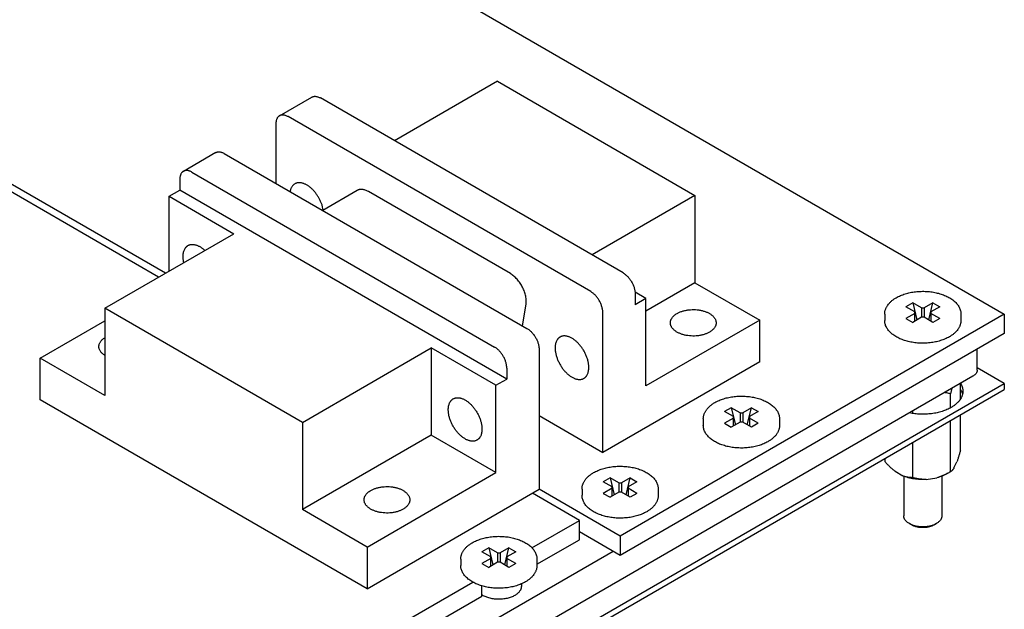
# Model space of a CAD drawing. Header units: inches. Extents: x 0 to 34, y 0 to 22.
# Tile 18 of 21: x 27.6 to 30.2, y 6 to 7.5. Entities that reach past the tile are written whole.
import ezdxf

# ---------------------------------------------------------------- set-up
doc = ezdxf.new("R2010")
doc.units = ezdxf.units.IN
doc.header["$LTSCALE"] = 1.87
doc.header["$MEASUREMENT"] = 0
doc.layers.get('0').update_dxf_attribs({"linetype": 'CONTINUOUS'})

msp = doc.modelspace()

# ---------------------------------------------------------------- linework, layer by layer
at = {"color": 7, "linetype": 'CONTINUOUS'}
for p, q in [((25.9078, 9.203), (30.1858, 6.7329)), ((27.9848, 6.8401), (26.9088, 7.4614)), ((27.967, 6.8298), (27.0283, 7.3718)), ((28.856, 7.3432), (28.5859, 7.1872)), ((28.856, 7.3432), (29.3743, 7.0439)), ((28.2841, 7.2527), (28.369, 7.3017)), ((29.1855, 6.841), (28.3915, 7.2995)), ((29.1007, 6.792), (28.3066, 7.2505)), ((28.2748, 7.2321), (28.2748, 7.0759)), ((28.117, 7.1562), (28.0321, 7.1072)), ((28.1395, 7.154), (28.9335, 6.6955)), ((28.0546, 7.105), (28.8487, 6.6465)), ((28.0228, 7.0866), (28.0228, 7.058)), ((27.9945, 7.0417), (28.0228, 7.058)), ((28.8805, 6.5628), (28.0228, 7.058)), ((28.4879, 7.057), (28.3977, 7.0049)), ((28.8899, 6.839), (28.5174, 7.0541)), ((27.9945, 7.0417), (28.1642, 6.9437)), ((27.9945, 6.8457), (27.9945, 7.0417)), ((29.3743, 7.0439), (29.1042, 6.8879)), ((29.3743, 7.0439), (29.3743, 6.8153)), ((27.8259, 6.7484), (28.1642, 6.9437)), ((29.3743, 6.8153), (29.2456, 6.741)), ((29.3743, 6.8153), (29.544, 6.7173)), ((29.2456, 6.7736), (29.2171, 6.7901)), ((29.2174, 6.7859), (29.2174, 6.7573)), ((29.2456, 6.7736), (29.2174, 6.7573)), ((29.2456, 6.545), (29.2456, 6.7736)), ((28.3442, 6.4491), (27.8259, 6.7484)), ((27.8259, 6.7484), (27.8259, 6.5198)), ((28.9215, 6.7024), (28.931, 6.7587)), ((29.9455, 6.7625), (29.9277, 6.7522)), ((29.9507, 6.739), (29.9277, 6.7522)), ((29.9684, 6.7492), (29.9455, 6.7625)), ((29.9455, 6.7625), (29.9565, 6.7178)), ((29.9684, 6.7492), (29.9755, 6.7492)), ((29.9684, 6.7492), (29.9684, 6.7247)), ((29.9985, 6.7625), (29.9755, 6.7492)), ((29.9755, 6.7492), (29.9755, 6.7247)), ((29.9874, 6.7178), (29.9985, 6.7625)), ((30.0162, 6.7522), (29.9932, 6.739)), ((29.9985, 6.7625), (30.0162, 6.7522)), ((29.1325, 6.3703), (29.1325, 6.7369)), ((30.1858, 6.7329), (29.1781, 6.1511)), ((29.544, 6.7173), (29.2456, 6.545)), ((29.544, 6.6079), (29.544, 6.7173)), ((29.872, 6.7329), (29.872, 6.7165)), ((29.9507, 6.7349), (29.9277, 6.7216)), ((29.9277, 6.7216), (29.9455, 6.7114)), ((29.9684, 6.7247), (29.9455, 6.7114)), ((29.9507, 6.7145), (29.9507, 6.739)), ((29.9755, 6.7247), (29.9684, 6.7247)), ((29.9985, 6.7114), (29.9755, 6.7247)), ((29.9932, 6.739), (29.9932, 6.7145)), ((30.0162, 6.7216), (29.9932, 6.7349)), ((30.0162, 6.7216), (29.9985, 6.7114)), ((30.072, 6.7329), (30.072, 6.7165)), ((30.1858, 6.7329), (30.1858, 6.6823)), ((27.6562, 6.6177), (27.8259, 6.7157)), ((30.1858, 6.6823), (29.1781, 6.1005)), ((28.3442, 6.4491), (28.6825, 6.6445)), ((28.8522, 6.5465), (28.6825, 6.6445)), ((28.6825, 6.6445), (28.6825, 6.4158)), ((28.9654, 6.6404), (28.9654, 6.2738)), ((30.1147, 6.5863), (30.1147, 6.6413)), ((27.8259, 6.5198), (27.6562, 6.6177)), ((27.6562, 6.5083), (27.6562, 6.6177)), ((28.8805, 6.5914), (28.8805, 6.5628)), ((29.544, 6.6079), (29.1325, 6.3703)), ((30.1856, 6.5515), (30.1147, 6.5925)), ((30.1032, 6.5702), (27.9853, 5.3473)), ((28.8522, 6.5465), (28.8805, 6.5628)), ((27.3218, 4.898), (30.1856, 6.5515)), ((27.3218, 4.8817), (30.1856, 6.5352)), ((28.8522, 6.3179), (28.8522, 6.5465)), ((30.0484, 6.5386), (30.0443, 6.5241)), ((30.0708, 6.5105), (30.0708, 6.5515)), ((30.1856, 6.5515), (30.1856, 6.5352)), ((30.0443, 6.4872), (30.0443, 6.5241)), ((28.5139, 6.0131), (27.6562, 6.5083)), ((29.4696, 6.4877), (29.4519, 6.4775)), ((29.4926, 6.4744), (29.4696, 6.4877)), ((29.4696, 6.4877), (29.4806, 6.443)), ((29.5226, 6.4877), (29.4996, 6.4744)), ((29.5115, 6.443), (29.5226, 6.4877)), ((29.5226, 6.4877), (29.5403, 6.4775)), ((28.9654, 6.4668), (29.1325, 6.3703)), ((29.3961, 6.4581), (29.3961, 6.4418)), ((29.4749, 6.4642), (29.4519, 6.4775)), ((29.4749, 6.4601), (29.4519, 6.4469)), ((29.4749, 6.4397), (29.4749, 6.4642)), ((29.4926, 6.4744), (29.4996, 6.4744)), ((29.4926, 6.4744), (29.4926, 6.4499)), ((29.4996, 6.4744), (29.4996, 6.4499)), ((29.5403, 6.4775), (29.5173, 6.4642)), ((29.5173, 6.4642), (29.5173, 6.4397)), ((29.5403, 6.4469), (29.5173, 6.4601)), ((29.5961, 6.4581), (29.5961, 6.4418)), ((29.9455, 6.4725), (29.9455, 6.4792)), ((30.0708, 6.3766), (30.0708, 6.4689)), ((28.3442, 6.4491), (28.3442, 6.2205)), ((29.4519, 6.4469), (29.4696, 6.4366)), ((29.4926, 6.4499), (29.4696, 6.4366)), ((29.4996, 6.4499), (29.4926, 6.4499)), ((29.5226, 6.4366), (29.4996, 6.4499)), ((29.5403, 6.4469), (29.5226, 6.4366)), ((30.0443, 6.3195), (30.0443, 6.4536)), ((28.6825, 6.4158), (28.3442, 6.2205)), ((28.8522, 6.3179), (28.6825, 6.4158)), ((29.9455, 6.3042), (29.9455, 6.3966)), ((29.8732, 6.346), (29.8732, 6.3548)), ((30.0537, 6.3297), (30.0613, 6.346)), ((28.5139, 6.1225), (28.8522, 6.3179)), ((29.1514, 6.304), (29.1337, 6.2937)), ((29.1744, 6.2907), (29.1514, 6.304)), ((29.1514, 6.304), (29.1625, 6.2593)), ((29.2044, 6.304), (29.1814, 6.2907)), ((29.1934, 6.2593), (29.2044, 6.304)), ((29.2044, 6.304), (29.2221, 6.2937)), ((29.899, 6.3209), (29.9197, 6.3089)), ((29.922, 6.3081), (29.922, 6.2041)), ((29.9807, 6.2995), (30.009, 6.3039)), ((30.022, 6.3081), (30.022, 6.2041)), ((30.0443, 6.3195), (30.0354, 6.3144)), ((29.1567, 6.2805), (29.1337, 6.2937)), ((29.1567, 6.2559), (29.1567, 6.2805)), ((29.1744, 6.2907), (29.1814, 6.2907)), ((29.1744, 6.2907), (29.1744, 6.2662)), ((29.1814, 6.2907), (29.1814, 6.2662)), ((29.2221, 6.2937), (29.1992, 6.2805)), ((29.1992, 6.2805), (29.1992, 6.2559)), ((28.5139, 6.0131), (28.9654, 6.2738)), ((29.0711, 6.1923), (28.9477, 6.2636)), ((29.1781, 6.1511), (28.9654, 6.2739)), ((29.0779, 6.2743), (29.0779, 6.258)), ((29.1567, 6.2764), (29.1337, 6.2631)), ((29.1337, 6.2631), (29.1514, 6.2529)), ((29.1744, 6.2662), (29.1514, 6.2529)), ((29.1814, 6.2662), (29.1744, 6.2662)), ((29.2044, 6.2529), (29.1814, 6.2662)), ((29.2221, 6.2631), (29.1992, 6.2764)), ((29.2221, 6.2631), (29.2044, 6.2529)), ((29.2779, 6.2743), (29.2779, 6.258)), ((28.5139, 6.1225), (28.3442, 6.2205)), ((28.9466, 6.1205), (29.0711, 6.1923)), ((29.0711, 6.1417), (29.0711, 6.1923)), ((29.9423, 6.1804), (29.9366, 6.1837)), ((30.0016, 6.1804), (30.0073, 6.1837)), ((29.1781, 6.1005), (29.0711, 6.1623)), ((29.1781, 6.1511), (29.1781, 6.1005)), ((28.5139, 6.1225), (28.5139, 6.0131)), ((28.9597, 6.0774), (29.0711, 6.1417)), ((29.1597, 6.1111), (27.9853, 5.433)), ((28.8332, 6.1202), (28.8155, 6.11)), ((28.8385, 6.0967), (28.8155, 6.11)), ((28.8562, 6.107), (28.8332, 6.1202)), ((28.8332, 6.1202), (28.8443, 6.0756)), ((28.8385, 6.0722), (28.8385, 6.0967)), ((28.8562, 6.107), (28.8633, 6.107)), ((28.8562, 6.107), (28.8562, 6.0824)), ((28.8862, 6.1202), (28.8633, 6.107)), ((28.8633, 6.107), (28.8633, 6.0824)), ((28.8752, 6.0756), (28.8862, 6.1202)), ((28.9039, 6.11), (28.881, 6.0967)), ((28.881, 6.0967), (28.881, 6.0722)), ((28.8862, 6.1202), (28.9039, 6.11)), ((28.7597, 6.0906), (28.7597, 6.0743)), ((28.8385, 6.0927), (28.8155, 6.0794)), ((28.8155, 6.0794), (28.8332, 6.0692)), ((28.8562, 6.0824), (28.8332, 6.0692)), ((28.8633, 6.0824), (28.8562, 6.0824)), ((28.8862, 6.0692), (28.8633, 6.0824)), ((28.9039, 6.0794), (28.881, 6.0927)), ((28.9039, 6.0794), (28.8862, 6.0692)), ((28.9597, 6.0906), (28.9597, 6.0743)), ((28.062, 5.6097), (28.7911, 6.0306)), ((28.8147, 5.9937), (28.8147, 6.0208)), ((28.9188, 6.0259), (28.9188, 6.0196)), ((28.0752, 5.5667), (28.8147, 5.9937))]:
    msp.add_line(p, q, dxfattribs=at)
for centre, start, end in [((29.9651, 6.2346), 247.0984, 247.2408), ((29.9788, 6.2346), 292.7562, 292.9013)]:
    msp.add_arc(centre, 0.0583, start, end, dxfattribs=at)
for points, knots in [([(28.369, 7.3017), (28.3693, 7.3019), (28.3701, 7.3023), (28.3713, 7.3028), (28.3725, 7.3032), (28.3742, 7.3036), (28.3765, 7.3039), (28.3793, 7.3038), (28.3823, 7.3033), (28.3853, 7.3024), (28.3884, 7.3011), (28.3905, 7.3001), (28.3915, 7.2995)], [0, 0, 0, 0, 0.053914, 0.108086, 0.162769, 0.218203, 0.332117, 0.451452, 0.577349, 0.710549, 0.851418, 1, 1, 1, 1]), ([(28.2841, 7.2527), (28.2837, 7.2525), (28.283, 7.252), (28.282, 7.2513), (28.281, 7.2504), (28.2798, 7.2491), (28.2785, 7.2473), (28.2771, 7.2448), (28.2761, 7.242), (28.2753, 7.2389), (28.2749, 7.2356), (28.2748, 7.2333), (28.2748, 7.2321)], [0, 0, 0, 0, 0.053915, 0.108089, 0.162773, 0.218208, 0.332124, 0.451459, 0.577355, 0.710554, 0.85142, 1, 1, 1, 1]), ([(28.3066, 7.2505), (28.3056, 7.2511), (28.3036, 7.2521), (28.3005, 7.2534), (28.2974, 7.2543), (28.2945, 7.2548), (28.2917, 7.2549), (28.2894, 7.2546), (28.2877, 7.2542), (28.2864, 7.2538), (28.2852, 7.2533), (28.2845, 7.2529), (28.2841, 7.2527)], [0, 0, 0, 0, 0.148582, 0.289451, 0.422651, 0.548548, 0.667883, 0.781797, 0.837231, 0.891914, 0.946086, 1, 1, 1, 1]), ([(28.117, 7.1562), (28.1173, 7.1564), (28.1181, 7.1568), (28.1193, 7.1573), (28.1205, 7.1577), (28.1222, 7.1581), (28.1245, 7.1584), (28.1274, 7.1583), (28.1303, 7.1578), (28.1333, 7.1569), (28.1364, 7.1556), (28.1385, 7.1546), (28.1395, 7.154)], [0, 0, 0, 0, 0.053914, 0.108086, 0.162769, 0.218203, 0.332118, 0.451452, 0.577349, 0.710549, 0.851418, 1, 1, 1, 1]), ([(28.0321, 7.1072), (28.0318, 7.107), (28.031, 7.1065), (28.03, 7.1058), (28.029, 7.1049), (28.0278, 7.1036), (28.0265, 7.1018), (28.0251, 7.0993), (28.0241, 7.0965), (28.0233, 7.0934), (28.0229, 7.0901), (28.0228, 7.0878), (28.0228, 7.0866)], [0, 0, 0, 0, 0.053915, 0.108089, 0.162773, 0.218208, 0.332124, 0.451459, 0.577355, 0.710554, 0.85142, 1, 1, 1, 1]), ([(28.0546, 7.105), (28.0536, 7.1056), (28.0516, 7.1066), (28.0485, 7.1079), (28.0455, 7.1088), (28.0425, 7.1093), (28.0397, 7.1094), (28.0374, 7.1091), (28.0357, 7.1087), (28.0344, 7.1083), (28.0332, 7.1078), (28.0325, 7.1074), (28.0321, 7.1072)], [0, 0, 0, 0, 0.148582, 0.289451, 0.422651, 0.548548, 0.667882, 0.781797, 0.837231, 0.891914, 0.946086, 1, 1, 1, 1]), ([(28.3245, 7.0746), (28.3237, 7.0741), (28.3222, 7.0731), (28.32, 7.0712), (28.3181, 7.069), (28.3164, 7.0666), (28.315, 7.0638), (28.3138, 7.0609), (28.3128, 7.0576), (28.3124, 7.0554), (28.3122, 7.0543)], [0, 0, 0, 0, 0.11311, 0.227538, 0.344526, 0.46518, 0.590428, 0.720996, 0.857409, 1, 1, 1, 1]), ([(28.3991, 7.0057), (28.3986, 7.0082), (28.3976, 7.0133), (28.3952, 7.021), (28.3922, 7.0286), (28.3885, 7.0361), (28.3842, 7.0433), (28.3794, 7.0501), (28.3742, 7.0564), (28.3695, 7.0611), (28.3656, 7.0645), (28.3627, 7.0668), (28.3598, 7.069), (28.3568, 7.0709), (28.3538, 7.0726), (28.3509, 7.074), (28.3479, 7.0752), (28.345, 7.0762), (28.3421, 7.0769), (28.3393, 7.0773), (28.3366, 7.0775), (28.334, 7.0775), (28.3314, 7.0771), (28.329, 7.0765), (28.3267, 7.0757), (28.3252, 7.075), (28.3245, 7.0746)], [0, 0, 0, 0, 0.067543, 0.137853, 0.210174, 0.283671, 0.357467, 0.430672, 0.502418, 0.571894, 0.60556, 0.638397, 0.670336, 0.701319, 0.7313, 0.760247, 0.788145, 0.814998, 0.840828, 0.865682, 0.889629, 0.912767, 0.935217, 0.957125, 0.978658, 1, 1, 1, 1]), ([(28.5174, 7.0541), (28.5161, 7.0548), (28.5134, 7.0562), (28.5094, 7.0579), (28.5054, 7.059), (28.5015, 7.0597), (28.4984, 7.0598), (28.496, 7.0596), (28.4942, 7.0594), (28.4925, 7.059), (28.4909, 7.0584), (28.4894, 7.0578), (28.4884, 7.0573), (28.4879, 7.057)], [0, 0, 0, 0, 0.14857, 0.289428, 0.422617, 0.548503, 0.667828, 0.72541, 0.781815, 0.837245, 0.891923, 0.946091, 1, 1, 1, 1]), ([(28.0313, 6.8841), (28.0313, 6.8858), (28.0314, 6.8889), (28.032, 6.8935), (28.0331, 6.8978), (28.0345, 6.9017), (28.0361, 6.9046), (28.0375, 6.9067), (28.0387, 6.9082), (28.04, 6.9095), (28.0413, 6.9107), (28.0427, 6.9118), (28.0437, 6.9124), (28.0442, 6.9127)], [0, 0, 0, 0, 0.148567, 0.289422, 0.42261, 0.548496, 0.667821, 0.725405, 0.78181, 0.837241, 0.89192, 0.946089, 1, 1, 1, 1]), ([(28.0442, 6.9127), (28.0449, 6.9131), (28.0464, 6.9139), (28.0487, 6.9147), (28.0512, 6.9153), (28.0537, 6.9156), (28.0564, 6.9157), (28.0591, 6.9155), (28.062, 6.915), (28.0648, 6.9143), (28.0678, 6.9134), (28.0707, 6.9121), (28.0737, 6.9107), (28.0767, 6.909), (28.0797, 6.907), (28.0837, 6.9041), (28.0865, 6.9017), (28.0884, 6.9)], [0, 0, 0, 0, 0.049793, 0.100036, 0.151162, 0.203562, 0.257581, 0.313504, 0.371555, 0.431899, 0.494641, 0.559836, 0.627488, 0.697561, 0.769977, 0.844626, 1, 1, 1, 1]), ([(28.0332, 6.8681), (28.0329, 6.8695), (28.0323, 6.8722), (28.0317, 6.8763), (28.0314, 6.8802), (28.0313, 6.8828), (28.0313, 6.8841)], [0, 0, 0, 0, 0.261267, 0.515434, 0.761855, 1, 1, 1, 1]), ([(28.931, 6.7587), (28.9313, 6.7603), (28.9316, 6.7637), (28.9317, 6.7689), (28.9312, 6.7744), (28.9302, 6.7801), (28.9288, 6.7859), (28.9269, 6.7918), (28.9246, 6.7976), (28.9219, 6.8034), (28.9188, 6.809), (28.9154, 6.8144), (28.9116, 6.8195), (28.9076, 6.8243), (28.9034, 6.8287), (28.899, 6.8326), (28.8946, 6.8361), (28.8915, 6.8381), (28.8899, 6.839)], [0, 0, 0, 0, 0.052039, 0.107173, 0.165251, 0.226015, 0.289119, 0.354148, 0.420636, 0.488081, 0.555956, 0.623723, 0.690848, 0.756813, 0.821126, 0.883342, 0.943071, 1, 1, 1, 1]), ([(29.1855, 6.841), (29.1866, 6.8404), (29.1887, 6.839), (29.1918, 6.8367), (29.1948, 6.8341), (29.1978, 6.8312), (29.2006, 6.828), (29.2033, 6.8246), (29.2058, 6.821), (29.2081, 6.8172), (29.2102, 6.8134), (29.212, 6.8094), (29.2136, 6.8054), (29.215, 6.8014), (29.216, 6.7974), (29.2168, 6.7934), (29.2172, 6.7896), (29.2174, 6.7871), (29.2174, 6.7859)], [0, 0, 0, 0, 0.05584, 0.114181, 0.174785, 0.237357, 0.301553, 0.366997, 0.433288, 0.500006, 0.566723, 0.633013, 0.698457, 0.762652, 0.825221, 0.885824, 0.944163, 1, 1, 1, 1]), ([(29.1325, 6.7369), (29.1325, 6.7381), (29.1324, 6.7406), (29.1319, 6.7444), (29.1312, 6.7484), (29.1301, 6.7524), (29.1288, 6.7564), (29.1272, 6.7604), (29.1253, 6.7644), (29.1232, 6.7683), (29.1209, 6.772), (29.1184, 6.7756), (29.1157, 6.779), (29.1129, 6.7822), (29.11, 6.7851), (29.107, 6.7877), (29.1039, 6.79), (29.1017, 6.7914), (29.1007, 6.792)], [0, 0, 0, 0, 0.055837, 0.114176, 0.174779, 0.237348, 0.301543, 0.366987, 0.433277, 0.499994, 0.566712, 0.633003, 0.698447, 0.762643, 0.825215, 0.885819, 0.94416, 1, 1, 1, 1]), ([(29.872, 6.7329), (29.872, 6.7339), (29.872, 6.736), (29.8724, 6.739), (29.8731, 6.7421), (29.874, 6.7451), (29.8751, 6.7481), (29.8765, 6.751), (29.8782, 6.7539), (29.8807, 6.7577), (29.8844, 6.7622), (29.8896, 6.7672), (29.8956, 6.7719), (29.9, 6.7747), (29.9023, 6.776)], [0, 0, 0, 0, 0.056064, 0.112297, 0.16888, 0.225977, 0.283756, 0.342374, 0.401979, 0.46271, 0.58796, 0.718978, 0.856255, 1, 1, 1, 1]), ([(29.9023, 6.776), (29.904, 6.777), (29.9077, 6.779), (29.9134, 6.7816), (29.9195, 6.784), (29.9258, 6.7861), (29.9323, 6.7879), (29.9391, 6.7895), (29.946, 6.7908), (29.9531, 6.7917), (29.9603, 6.7924), (29.9675, 6.7927), (29.9747, 6.7927), (29.982, 6.7925), (29.9892, 6.7919), (29.9962, 6.791), (30.0032, 6.7898), (30.01, 6.7883), (30.0166, 6.7866), (30.023, 6.7845), (30.0291, 6.7822), (30.0349, 6.7796), (30.0404, 6.7768), (30.0455, 6.7737), (30.0503, 6.7704), (30.0546, 6.7669), (30.0585, 6.7632), (30.062, 6.7592), (30.065, 6.7552), (30.0675, 6.7509), (30.0695, 6.7465), (30.0709, 6.742), (30.0718, 6.7375), (30.072, 6.7344), (30.072, 6.7329)], [0, 0, 0, 0, 0.03062, 0.062182, 0.094636, 0.127916, 0.161941, 0.196618, 0.231845, 0.267511, 0.303499, 0.339688, 0.375955, 0.412173, 0.448219, 0.48397, 0.519309, 0.554124, 0.588309, 0.62177, 0.654423, 0.686198, 0.71704, 0.746913, 0.775801, 0.803707, 0.830662, 0.856718, 0.881955, 0.906474, 0.930395, 0.953857, 0.977007, 1, 1, 1, 1]), ([(29.3273, 6.7346), (29.3284, 6.7353), (29.3306, 6.7364), (29.334, 6.738), (29.3377, 6.7395), (29.3415, 6.7407), (29.3454, 6.7419), (29.351, 6.7431), (29.3581, 6.7443), (29.3668, 6.7449), (29.3756, 6.7448), (29.3829, 6.744), (29.3885, 6.7431), (29.3927, 6.7422), (29.3967, 6.7411), (29.4006, 6.7399), (29.4043, 6.7385), (29.4078, 6.737), (29.4111, 6.7353), (29.4142, 6.7335), (29.417, 6.7315), (29.4196, 6.7295), (29.4219, 6.7273), (29.424, 6.725), (29.4257, 6.7227), (29.4272, 6.7203), (29.4283, 6.7178), (29.4291, 6.7153), (29.4296, 6.7127), (29.4297, 6.711), (29.4297, 6.7102)], [0, 0, 0, 0, 0.030667, 0.062392, 0.095108, 0.128732, 0.163172, 0.198323, 0.270276, 0.34363, 0.417337, 0.490338, 0.526258, 0.56162, 0.596309, 0.630216, 0.663244, 0.695308, 0.726333, 0.756266, 0.785068, 0.812724, 0.839242, 0.864657, 0.889037, 0.91248, 0.935119, 0.957119, 0.978673, 1, 1, 1, 1]), ([(29.3097, 6.7102), (29.3097, 6.7107), (29.3098, 6.7119), (29.31, 6.7136), (29.3104, 6.7152), (29.3109, 6.7169), (29.3115, 6.7186), (29.3126, 6.7208), (29.3143, 6.7235), (29.3168, 6.7266), (29.3199, 6.7295), (29.3234, 6.7322), (29.326, 6.7339), (29.3273, 6.7346)], [0, 0, 0, 0, 0.053912, 0.108082, 0.162763, 0.218195, 0.274601, 0.332186, 0.451512, 0.577398, 0.710584, 0.851437, 1, 1, 1, 1]), ([(30.0416, 6.6734), (30.0399, 6.6724), (30.0362, 6.6704), (30.0305, 6.6678), (30.0244, 6.6654), (30.0181, 6.6633), (30.0116, 6.6615), (30.0048, 6.6599), (29.9979, 6.6586), (29.9908, 6.6577), (29.9836, 6.657), (29.9764, 6.6567), (29.9692, 6.6567), (29.9619, 6.6569), (29.9548, 6.6575), (29.9477, 6.6584), (29.9407, 6.6596), (29.9339, 6.6611), (29.9273, 6.6628), (29.9209, 6.6649), (29.9148, 6.6672), (29.909, 6.6698), (29.9035, 6.6726), (29.8984, 6.6757), (29.8937, 6.679), (29.8893, 6.6825), (29.8854, 6.6862), (29.8819, 6.6901), (29.8789, 6.6942), (29.8764, 6.6985), (29.8744, 6.7029), (29.873, 6.7073), (29.8721, 6.7119), (29.872, 6.715), (29.872, 6.7165)], [0, 0, 0, 0, 0.03062, 0.062182, 0.094636, 0.127916, 0.161941, 0.196618, 0.231845, 0.267511, 0.303499, 0.339688, 0.375955, 0.412173, 0.448219, 0.48397, 0.519309, 0.554124, 0.588309, 0.62177, 0.654423, 0.686198, 0.71704, 0.746913, 0.775801, 0.803707, 0.830662, 0.856718, 0.881955, 0.906474, 0.930395, 0.953857, 0.977007, 1, 1, 1, 1]), ([(30.072, 6.7165), (30.072, 6.7155), (30.0719, 6.7134), (30.0715, 6.7103), (30.0708, 6.7073), (30.0699, 6.7043), (30.0688, 6.7013), (30.0674, 6.6984), (30.0657, 6.6955), (30.0632, 6.6917), (30.0595, 6.6872), (30.0543, 6.6822), (30.0483, 6.6775), (30.0439, 6.6747), (30.0416, 6.6734)], [0, 0, 0, 0, 0.056064, 0.112297, 0.16888, 0.225977, 0.283756, 0.342374, 0.401979, 0.46271, 0.58796, 0.718978, 0.856255, 1, 1, 1, 1]), ([(28.9335, 6.6955), (28.9346, 6.6949), (28.9367, 6.6935), (28.9398, 6.6912), (28.9428, 6.6886), (28.9458, 6.6857), (28.9486, 6.6825), (28.9513, 6.6791), (28.9538, 6.6755), (28.9561, 6.6718), (28.9582, 6.6679), (28.96, 6.6639), (28.9616, 6.6599), (28.963, 6.6559), (28.964, 6.6519), (28.9648, 6.6479), (28.9653, 6.6441), (28.9654, 6.6416), (28.9654, 6.6404)], [0, 0, 0, 0, 0.05584, 0.114181, 0.174785, 0.237357, 0.301553, 0.366997, 0.433288, 0.500006, 0.566723, 0.633013, 0.698457, 0.762652, 0.825221, 0.885824, 0.944163, 1, 1, 1, 1]), ([(29.4122, 6.6857), (29.4111, 6.685), (29.4089, 6.6839), (29.4055, 6.6823), (29.4018, 6.6808), (29.398, 6.6796), (29.394, 6.6784), (29.3885, 6.6772), (29.3814, 6.676), (29.3727, 6.6754), (29.3639, 6.6755), (29.3566, 6.6763), (29.3509, 6.6772), (29.3468, 6.6781), (29.3428, 6.6792), (29.3389, 6.6804), (29.3352, 6.6818), (29.3317, 6.6833), (29.3284, 6.685), (29.3253, 6.6868), (29.3225, 6.6888), (29.3199, 6.6908), (29.3175, 6.693), (29.3155, 6.6953), (29.3137, 6.6976), (29.3123, 6.7), (29.3112, 6.7025), (29.3103, 6.705), (29.3099, 6.7076), (29.3097, 6.7093), (29.3097, 6.7102)], [0, 0, 0, 0, 0.030667, 0.062392, 0.095108, 0.128732, 0.163172, 0.198323, 0.270276, 0.34363, 0.417337, 0.490338, 0.526258, 0.56162, 0.596309, 0.630216, 0.663244, 0.695308, 0.726333, 0.756266, 0.785068, 0.812724, 0.839242, 0.864657, 0.889037, 0.91248, 0.935119, 0.957119, 0.978673, 1, 1, 1, 1]), ([(29.4297, 6.7102), (29.4297, 6.7096), (29.4297, 6.7084), (29.4295, 6.7067), (29.4291, 6.7051), (29.4286, 6.7034), (29.428, 6.7017), (29.4269, 6.6995), (29.4252, 6.6968), (29.4227, 6.6937), (29.4196, 6.6908), (29.4161, 6.6881), (29.4135, 6.6864), (29.4122, 6.6857)], [0, 0, 0, 0, 0.053912, 0.108082, 0.162763, 0.218195, 0.274601, 0.332186, 0.451512, 0.577398, 0.710584, 0.851437, 1, 1, 1, 1]), ([(27.8104, 6.648), (27.8104, 6.6485), (27.8105, 6.6495), (27.8106, 6.6511), (27.811, 6.6527), (27.8116, 6.6548), (27.8126, 6.6574), (27.8144, 6.6605), (27.8166, 6.6634), (27.8193, 6.6662), (27.8224, 6.6688), (27.8246, 6.6704), (27.8258, 6.6711)], [0, 0, 0, 0, 0.054698, 0.109624, 0.165003, 0.22105, 0.335861, 0.455547, 0.5812, 0.713579, 0.853127, 1, 1, 1, 1]), ([(29.0203, 6.6728), (29.0198, 6.6725), (29.0188, 6.6719), (29.0174, 6.6708), (29.016, 6.6696), (29.0148, 6.6683), (29.0136, 6.6668), (29.0122, 6.6647), (29.0106, 6.6618), (29.0091, 6.6579), (29.0081, 6.6536), (29.0075, 6.649), (29.0073, 6.6458), (29.0073, 6.6442)], [0, 0, 0, 0, 0.053911, 0.10808, 0.162759, 0.21819, 0.274595, 0.332179, 0.451504, 0.57739, 0.710578, 0.851433, 1, 1, 1, 1]), ([(29.0957, 6.5932), (29.0957, 6.5944), (29.0956, 6.597), (29.0953, 6.601), (29.0947, 6.605), (29.0939, 6.6091), (29.0928, 6.6133), (29.0911, 6.6189), (29.0884, 6.6259), (29.0844, 6.6341), (29.0797, 6.642), (29.0753, 6.6482), (29.0714, 6.6528), (29.0685, 6.6561), (29.0654, 6.6591), (29.0623, 6.662), (29.0591, 6.6646), (29.0559, 6.667), (29.0527, 6.6691), (29.0494, 6.6709), (29.0462, 6.6725), (29.043, 6.6737), (29.0398, 6.6747), (29.0367, 6.6754), (29.0337, 6.6757), (29.0307, 6.6758), (29.0279, 6.6755), (29.0252, 6.6749), (29.0227, 6.6741), (29.0211, 6.6733), (29.0203, 6.6728)], [0, 0, 0, 0, 0.030666, 0.062391, 0.095106, 0.128731, 0.163171, 0.198321, 0.270276, 0.343631, 0.41734, 0.490343, 0.526264, 0.561627, 0.596317, 0.630225, 0.663254, 0.695317, 0.726344, 0.756276, 0.785079, 0.812734, 0.839251, 0.864666, 0.889045, 0.912487, 0.935124, 0.957122, 0.978675, 1, 1, 1, 1]), ([(27.8258, 6.6248), (27.8246, 6.6255), (27.8224, 6.6271), (27.8193, 6.6298), (27.8166, 6.6325), (27.8144, 6.6354), (27.8126, 6.6385), (27.8116, 6.6411), (27.811, 6.6432), (27.8106, 6.6448), (27.8105, 6.6464), (27.8104, 6.6474), (27.8104, 6.648)], [0, 0, 0, 0, 0.146871, 0.286419, 0.418799, 0.544452, 0.664138, 0.77895, 0.834996, 0.890375, 0.945302, 1, 1, 1, 1]), ([(28.8805, 6.5914), (28.8805, 6.5926), (28.8804, 6.5951), (28.8799, 6.599), (28.8792, 6.6029), (28.8781, 6.6069), (28.8768, 6.6109), (28.8752, 6.6149), (28.8733, 6.6189), (28.8712, 6.6228), (28.8689, 6.6265), (28.8664, 6.6301), (28.8637, 6.6335), (28.8609, 6.6367), (28.858, 6.6396), (28.855, 6.6422), (28.8519, 6.6445), (28.8498, 6.6459), (28.8487, 6.6465)], [0, 0, 0, 0, 0.055837, 0.114176, 0.174779, 0.237348, 0.301543, 0.366987, 0.433277, 0.499994, 0.566712, 0.633003, 0.698447, 0.762643, 0.825215, 0.885819, 0.94416, 1, 1, 1, 1]), ([(29.0073, 6.6442), (29.0073, 6.6429), (29.0074, 6.6403), (29.0078, 6.6364), (29.0084, 6.6324), (29.0092, 6.6283), (29.0103, 6.6241), (29.012, 6.6185), (29.0147, 6.6115), (29.0187, 6.6033), (29.0234, 6.5954), (29.0278, 6.5892), (29.0316, 6.5846), (29.0346, 6.5813), (29.0376, 6.5782), (29.0408, 6.5754), (29.0439, 6.5728), (29.0472, 6.5704), (29.0504, 6.5683), (29.0536, 6.5665), (29.0569, 6.5649), (29.0601, 6.5636), (29.0633, 6.5627), (29.0664, 6.562), (29.0694, 6.5616), (29.0723, 6.5616), (29.0752, 6.5619), (29.0779, 6.5624), (29.0804, 6.5633), (29.082, 6.5641), (29.0828, 6.5646)], [0, 0, 0, 0, 0.030666, 0.062391, 0.095106, 0.128731, 0.163171, 0.198321, 0.270276, 0.343631, 0.41734, 0.490343, 0.526264, 0.561627, 0.596317, 0.630225, 0.663254, 0.695317, 0.726344, 0.756276, 0.785079, 0.812734, 0.839251, 0.864666, 0.889045, 0.912487, 0.935124, 0.957122, 0.978675, 1, 1, 1, 1]), ([(29.0828, 6.5646), (29.0833, 6.5649), (29.0843, 6.5655), (29.0857, 6.5666), (29.0871, 6.5678), (29.0883, 6.5691), (29.0895, 6.5706), (29.0909, 6.5727), (29.0925, 6.5756), (29.0939, 6.5795), (29.095, 6.5838), (29.0956, 6.5884), (29.0957, 6.5915), (29.0957, 6.5932)], [0, 0, 0, 0, 0.053911, 0.10808, 0.162759, 0.21819, 0.274595, 0.332179, 0.451504, 0.57739, 0.710578, 0.851433, 1, 1, 1, 1]), ([(30.1147, 6.5863), (30.1147, 6.5859), (30.1147, 6.5852), (30.1146, 6.5841), (30.1143, 6.583), (30.1139, 6.5815), (30.1131, 6.5797), (30.1118, 6.5775), (30.1101, 6.5755), (30.1081, 6.5736), (30.1058, 6.5718), (30.1041, 6.5707), (30.1032, 6.5702)], [0, 0, 0, 0, 0.053917, 0.108093, 0.162779, 0.218216, 0.332135, 0.451472, 0.577367, 0.710563, 0.851426, 1, 1, 1, 1]), ([(30.0708, 6.5354), (30.0714, 6.5344), (30.0726, 6.5324), (30.0741, 6.5293), (30.0753, 6.5262), (30.0759, 6.524), (30.0761, 6.523)], [0, 0, 0, 0, 0.25868, 0.510934, 0.757689, 1, 1, 1, 1]), ([(30.0709, 6.5516), (30.0719, 6.55), (30.0732, 6.5475), (30.0747, 6.5441), (30.0755, 6.5415), (30.0762, 6.5389), (30.0767, 6.5363), (30.077, 6.5337), (30.0771, 6.532), (30.0771, 6.5311)], [0, 0, 0, 0, 0.261338, 0.388317, 0.513231, 0.636449, 0.758367, 0.879405, 1, 1, 1, 1]), ([(28.7271, 6.4824), (28.7271, 6.484), (28.7272, 6.4872), (28.7278, 6.4918), (28.7289, 6.496), (28.7303, 6.4999), (28.7319, 6.5029), (28.7333, 6.505), (28.7345, 6.5064), (28.7357, 6.5078), (28.7371, 6.509), (28.7385, 6.5101), (28.7395, 6.5107), (28.74, 6.511)], [0, 0, 0, 0, 0.148567, 0.289422, 0.42261, 0.548496, 0.667821, 0.725405, 0.78181, 0.837241, 0.89192, 0.946089, 1, 1, 1, 1]), ([(28.74, 6.511), (28.7408, 6.5114), (28.7424, 6.5122), (28.7449, 6.5131), (28.7476, 6.5137), (28.7505, 6.514), (28.7534, 6.5139), (28.7564, 6.5136), (28.7595, 6.5129), (28.7627, 6.5119), (28.7659, 6.5107), (28.7692, 6.5091), (28.7724, 6.5073), (28.7757, 6.5052), (28.7789, 6.5028), (28.7821, 6.5002), (28.7852, 6.4973), (28.7882, 6.4943), (28.7912, 6.491), (28.795, 6.4863), (28.7994, 6.4802), (28.8041, 6.4723), (28.8081, 6.4641), (28.8108, 6.4571), (28.8125, 6.4515), (28.8136, 6.4473), (28.8144, 6.4432), (28.815, 6.4392), (28.8154, 6.4352), (28.8155, 6.4326), (28.8155, 6.4313)], [0, 0, 0, 0, 0.021325, 0.042878, 0.064876, 0.087513, 0.110955, 0.135334, 0.160749, 0.187266, 0.214921, 0.243723, 0.273656, 0.304682, 0.336746, 0.369775, 0.403683, 0.438373, 0.473736, 0.509657, 0.58266, 0.656369, 0.729724, 0.801679, 0.836829, 0.871269, 0.904894, 0.937609, 0.969334, 1, 1, 1, 1]), ([(29.4264, 6.5012), (29.4282, 6.5022), (29.4318, 6.5042), (29.4376, 6.5068), (29.4436, 6.5092), (29.4499, 6.5113), (29.4565, 6.5132), (29.4632, 6.5147), (29.4702, 6.516), (29.4772, 6.5169), (29.4844, 6.5176), (29.4916, 6.5179), (29.4989, 6.518), (29.5061, 6.5177), (29.5133, 6.5171), (29.5204, 6.5162), (29.5273, 6.515), (29.5342, 6.5135), (29.5408, 6.5118), (29.5471, 6.5097), (29.5532, 6.5074), (29.559, 6.5048), (29.5645, 6.502), (29.5696, 6.4989), (29.5744, 6.4956), (29.5787, 6.4921), (29.5827, 6.4884), (29.5861, 6.4845), (29.5891, 6.4804), (29.5916, 6.4761), (29.5936, 6.4718), (29.595, 6.4673), (29.5959, 6.4627), (29.5961, 6.4596), (29.5961, 6.4581)], [0, 0, 0, 0, 0.03062, 0.062182, 0.094636, 0.127916, 0.161941, 0.196618, 0.231845, 0.267511, 0.303499, 0.339688, 0.375955, 0.412173, 0.448219, 0.48397, 0.519309, 0.554124, 0.588309, 0.62177, 0.654423, 0.686198, 0.71704, 0.746913, 0.775801, 0.803707, 0.830662, 0.856718, 0.881955, 0.906474, 0.930395, 0.953857, 0.977007, 1, 1, 1, 1]), ([(30.0443, 6.5241), (30.043, 6.5245), (30.038, 6.5258), (30.0329, 6.5268), (30.029, 6.5274)], [0, 0, 0, 0, 0.247766, 1, 1, 1, 1]), ([(30.0771, 6.5311), (30.0771, 6.5301), (30.077, 6.5281), (30.0766, 6.5252), (30.076, 6.5222), (30.0751, 6.5193), (30.0739, 6.5164), (30.0721, 6.5125), (30.0691, 6.5077), (30.0647, 6.5024), (30.0593, 6.4973), (30.0532, 6.4925), (30.0487, 6.4896), (30.0463, 6.4883)], [0, 0, 0, 0, 0.053912, 0.108082, 0.162763, 0.218195, 0.274601, 0.332186, 0.451512, 0.577398, 0.710584, 0.851437, 1, 1, 1, 1]), ([(29.3961, 6.4581), (29.3961, 6.4591), (29.3962, 6.4612), (29.3966, 6.4643), (29.3972, 6.4673), (29.3981, 6.4704), (29.3993, 6.4733), (29.4007, 6.4763), (29.4023, 6.4791), (29.4048, 6.4829), (29.4085, 6.4874), (29.4138, 6.4924), (29.4198, 6.4971), (29.4241, 6.4999), (29.4264, 6.5012)], [0, 0, 0, 0, 0.056064, 0.112297, 0.16888, 0.225977, 0.283756, 0.342374, 0.401979, 0.46271, 0.58796, 0.718978, 0.856255, 1, 1, 1, 1]), ([(30.0463, 6.4883), (30.0445, 6.4872), (30.0409, 6.4853), (30.0351, 6.4826), (30.029, 6.4801), (30.0227, 6.4779), (30.016, 6.476), (30.0092, 6.4744), (30.0022, 6.473), (29.995, 6.4719), (29.9878, 6.4711), (29.9804, 6.4706), (29.973, 6.4705), (29.9656, 6.4706), (29.9582, 6.471), (29.9509, 6.4717), (29.9438, 6.4727), (29.939, 6.4736), (29.9367, 6.4741)], [0, 0, 0, 0, 0.054569, 0.110947, 0.169027, 0.228678, 0.289748, 0.352069, 0.415458, 0.479722, 0.544657, 0.610052, 0.675692, 0.74136, 0.806839, 0.871912, 0.936367, 1, 1, 1, 1]), ([(28.8025, 6.4027), (28.8017, 6.4023), (28.8001, 6.4015), (28.7976, 6.4006), (28.7949, 6.4), (28.7921, 6.3998), (28.7891, 6.3998), (28.7861, 6.4002), (28.783, 6.4008), (28.7798, 6.4018), (28.7766, 6.4031), (28.7734, 6.4046), (28.7701, 6.4065), (28.7669, 6.4086), (28.7637, 6.4109), (28.7605, 6.4136), (28.7574, 6.4164), (28.7543, 6.4195), (28.7514, 6.4228), (28.7475, 6.4274), (28.7431, 6.4336), (28.7384, 6.4414), (28.7344, 6.4496), (28.7317, 6.4566), (28.73, 6.4623), (28.7289, 6.4664), (28.7281, 6.4705), (28.7275, 6.4746), (28.7272, 6.4785), (28.7271, 6.4811), (28.7271, 6.4824)], [0, 0, 0, 0, 0.021325, 0.042878, 0.064876, 0.087513, 0.110955, 0.135334, 0.160749, 0.187266, 0.214921, 0.243723, 0.273656, 0.304682, 0.336746, 0.369775, 0.403683, 0.438373, 0.473736, 0.509657, 0.58266, 0.656369, 0.729724, 0.801679, 0.836829, 0.871269, 0.904894, 0.937609, 0.969334, 1, 1, 1, 1]), ([(29.5658, 6.3986), (29.564, 6.3976), (29.5603, 6.3957), (29.5546, 6.393), (29.5486, 6.3906), (29.5423, 6.3885), (29.5357, 6.3867), (29.5289, 6.3851), (29.522, 6.3839), (29.515, 6.3829), (29.5078, 6.3823), (29.5006, 6.3819), (29.4933, 6.3819), (29.4861, 6.3821), (29.4789, 6.3827), (29.4718, 6.3836), (29.4648, 6.3848), (29.458, 6.3863), (29.4514, 6.3881), (29.4451, 6.3901), (29.439, 6.3924), (29.4332, 6.395), (29.4277, 6.3979), (29.4225, 6.4009), (29.4178, 6.4042), (29.4134, 6.4077), (29.4095, 6.4115), (29.4061, 6.4154), (29.4031, 6.4195), (29.4006, 6.4237), (29.3986, 6.4281), (29.3972, 6.4326), (29.3963, 6.4371), (29.3961, 6.4402), (29.3961, 6.4418)], [0, 0, 0, 0, 0.03062, 0.062182, 0.094636, 0.127916, 0.161941, 0.196618, 0.231845, 0.267511, 0.303499, 0.339688, 0.375955, 0.412173, 0.448219, 0.48397, 0.519309, 0.554124, 0.588309, 0.62177, 0.654423, 0.686198, 0.71704, 0.746913, 0.775801, 0.803707, 0.830662, 0.856718, 0.881955, 0.906474, 0.930395, 0.953857, 0.977007, 1, 1, 1, 1]), ([(29.5961, 6.4418), (29.5961, 6.4407), (29.596, 6.4387), (29.5956, 6.4356), (29.595, 6.4325), (29.5941, 6.4295), (29.5929, 6.4265), (29.5915, 6.4236), (29.5899, 6.4207), (29.5874, 6.4169), (29.5837, 6.4124), (29.5784, 6.4074), (29.5724, 6.4027), (29.5681, 6.4), (29.5658, 6.3986)], [0, 0, 0, 0, 0.056064, 0.112297, 0.16888, 0.225977, 0.283756, 0.342374, 0.401979, 0.46271, 0.58796, 0.718978, 0.856255, 1, 1, 1, 1]), ([(28.8155, 6.4313), (28.8155, 6.4297), (28.8153, 6.4265), (28.8147, 6.422), (28.8137, 6.4177), (28.8122, 6.4138), (28.8106, 6.4109), (28.8092, 6.4087), (28.808, 6.4073), (28.8068, 6.406), (28.8054, 6.4048), (28.804, 6.4037), (28.803, 6.403), (28.8025, 6.4027)], [0, 0, 0, 0, 0.148567, 0.289422, 0.42261, 0.548496, 0.667821, 0.725405, 0.78181, 0.837241, 0.89192, 0.946089, 1, 1, 1, 1]), ([(30.0708, 6.3766), (30.07, 6.3738), (30.0685, 6.3684), (30.0666, 6.3618), (30.065, 6.3567), (30.0638, 6.353), (30.0626, 6.3494), (30.0617, 6.3471), (30.0613, 6.346)], [0, 0, 0, 0, 0.266903, 0.524718, 0.649278, 0.770343, 0.887421, 1, 1, 1, 1]), ([(29.1082, 6.3175), (29.11, 6.3185), (29.1137, 6.3204), (29.1194, 6.3231), (29.1254, 6.3255), (29.1317, 6.3276), (29.1383, 6.3294), (29.1451, 6.331), (29.152, 6.3322), (29.1591, 6.3332), (29.1662, 6.3338), (29.1734, 6.3342), (29.1807, 6.3342), (29.1879, 6.334), (29.1951, 6.3334), (29.2022, 6.3325), (29.2092, 6.3313), (29.216, 6.3298), (29.2226, 6.328), (29.2289, 6.326), (29.235, 6.3237), (29.2409, 6.3211), (29.2463, 6.3182), (29.2515, 6.3152), (29.2562, 6.3119), (29.2606, 6.3084), (29.2645, 6.3046), (29.268, 6.3007), (29.2709, 6.2967), (29.2734, 6.2924), (29.2754, 6.288), (29.2768, 6.2835), (29.2777, 6.279), (29.2779, 6.2759), (29.2779, 6.2743)], [0, 0, 0, 0, 0.03062, 0.062182, 0.094636, 0.127916, 0.161941, 0.196618, 0.231845, 0.267511, 0.303499, 0.339688, 0.375955, 0.412173, 0.448219, 0.48397, 0.519309, 0.554124, 0.588309, 0.62177, 0.654423, 0.686198, 0.71704, 0.746913, 0.775801, 0.803707, 0.830662, 0.856718, 0.881955, 0.906474, 0.930395, 0.953857, 0.977007, 1, 1, 1, 1]), ([(29.899, 6.3209), (29.8967, 6.3227), (29.8921, 6.3264), (29.8856, 6.3325), (29.8793, 6.3391), (29.8752, 6.3437), (29.8732, 6.346)], [0, 0, 0, 0, 0.240456, 0.488533, 0.742247, 1, 1, 1, 1]), ([(30.0537, 6.3297), (30.0533, 6.329), (30.0525, 6.3278), (30.0513, 6.3261), (30.0501, 6.3246), (30.0486, 6.3229), (30.047, 6.3214), (30.0454, 6.3202), (30.0447, 6.3198), (30.0443, 6.3195)], [0, 0, 0, 0, 0.162867, 0.312768, 0.450656, 0.577631, 0.803468, 0.904846, 1, 1, 1, 1]), ([(29.0779, 6.2743), (29.0779, 6.2754), (29.078, 6.2774), (29.0784, 6.2805), (29.079, 6.2836), (29.0799, 6.2866), (29.0811, 6.2896), (29.0825, 6.2925), (29.0841, 6.2954), (29.0866, 6.2992), (29.0903, 6.3037), (29.0956, 6.3087), (29.1016, 6.3134), (29.1059, 6.3161), (29.1082, 6.3175)], [0, 0, 0, 0, 0.056064, 0.112297, 0.16888, 0.225977, 0.283756, 0.342374, 0.401979, 0.46271, 0.58796, 0.718978, 0.856255, 1, 1, 1, 1]), ([(29.9807, 6.2995), (29.978, 6.2993), (29.9727, 6.2992), (29.9646, 6.2994), (29.9566, 6.2999), (29.9487, 6.3009), (29.9411, 6.3023), (29.9336, 6.3041), (29.9265, 6.3063), (29.9219, 6.308), (29.9197, 6.3089)], [0, 0, 0, 0, 0.129489, 0.259038, 0.387953, 0.515546, 0.641154, 0.764145, 0.883935, 1, 1, 1, 1]), ([(29.9455, 6.3042), (29.9434, 6.3042), (29.9403, 6.3044), (29.9361, 6.3048), (29.9329, 6.3053), (29.9296, 6.3059), (29.9263, 6.3067), (29.923, 6.3077), (29.9208, 6.3085), (29.9197, 6.3089)], [0, 0, 0, 0, 0.23531, 0.355851, 0.478706, 0.604207, 0.7327, 0.864527, 1, 1, 1, 1]), ([(29.9807, 6.2995), (29.9792, 6.2995), (29.9761, 6.2995), (29.9701, 6.2998), (29.9627, 6.3006), (29.954, 6.3021), (29.9483, 6.3035), (29.9455, 6.3042)], [0, 0, 0, 0, 0.128755, 0.256347, 0.508122, 0.75581, 1, 1, 1, 1]), ([(30.0443, 6.3195), (30.0415, 6.3179), (30.0358, 6.3148), (30.0271, 6.3106), (30.0182, 6.3068), (30.0121, 6.3048), (30.009, 6.3039)], [0, 0, 0, 0, 0.250035, 0.500378, 0.750601, 1, 1, 1, 1]), ([(30.0354, 6.3144), (30.0335, 6.3133), (30.0294, 6.3112), (30.023, 6.3084), (30.0162, 6.3059), (30.0115, 6.3045), (30.009, 6.3039)], [0, 0, 0, 0, 0.236203, 0.482186, 0.737121, 1, 1, 1, 1]), ([(28.5238, 6.2707), (28.5248, 6.2713), (28.527, 6.2725), (28.5305, 6.2741), (28.5341, 6.2755), (28.5379, 6.2768), (28.5419, 6.2779), (28.5474, 6.2792), (28.5545, 6.2803), (28.5633, 6.2809), (28.5721, 6.2808), (28.5793, 6.2801), (28.585, 6.2791), (28.5891, 6.2783), (28.5932, 6.2772), (28.597, 6.276), (28.6007, 6.2746), (28.6042, 6.273), (28.6076, 6.2714), (28.6106, 6.2695), (28.6135, 6.2676), (28.6161, 6.2655), (28.6184, 6.2633), (28.6205, 6.2611), (28.6222, 6.2587), (28.6236, 6.2563), (28.6248, 6.2538), (28.6256, 6.2513), (28.6261, 6.2488), (28.6262, 6.2471), (28.6262, 6.2462)], [0, 0, 0, 0, 0.030667, 0.062392, 0.095108, 0.128732, 0.163172, 0.198323, 0.270276, 0.34363, 0.417337, 0.490338, 0.526258, 0.56162, 0.596309, 0.630216, 0.663244, 0.695308, 0.726333, 0.756266, 0.785068, 0.812724, 0.839242, 0.864657, 0.889037, 0.91248, 0.935119, 0.957119, 0.978673, 1, 1, 1, 1]), ([(28.5062, 6.2462), (28.5062, 6.2468), (28.5063, 6.2479), (28.5065, 6.2496), (28.5068, 6.2513), (28.5073, 6.253), (28.508, 6.2546), (28.509, 6.2569), (28.5107, 6.2596), (28.5133, 6.2627), (28.5163, 6.2656), (28.5198, 6.2683), (28.5224, 6.2699), (28.5238, 6.2707)], [0, 0, 0, 0, 0.053912, 0.108082, 0.162763, 0.218195, 0.274601, 0.332186, 0.451512, 0.577398, 0.710584, 0.851437, 1, 1, 1, 1]), ([(29.2476, 6.2149), (29.2458, 6.2139), (29.2422, 6.2119), (29.2364, 6.2093), (29.2304, 6.2069), (29.2241, 6.2048), (29.2175, 6.2029), (29.2108, 6.2014), (29.2038, 6.2001), (29.1968, 6.1992), (29.1896, 6.1985), (29.1824, 6.1982), (29.1751, 6.1981), (29.1679, 6.1984), (29.1607, 6.199), (29.1536, 6.1999), (29.1467, 6.2011), (29.1399, 6.2026), (29.1332, 6.2043), (29.1269, 6.2064), (29.1208, 6.2087), (29.115, 6.2113), (29.1095, 6.2141), (29.1044, 6.2172), (29.0996, 6.2205), (29.0953, 6.224), (29.0913, 6.2277), (29.0879, 6.2316), (29.0849, 6.2357), (29.0824, 6.24), (29.0804, 6.2443), (29.079, 6.2488), (29.0781, 6.2534), (29.0779, 6.2565), (29.0779, 6.258)], [0, 0, 0, 0, 0.03062, 0.062182, 0.094636, 0.127916, 0.161941, 0.196618, 0.231845, 0.267511, 0.303499, 0.339688, 0.375955, 0.412173, 0.448219, 0.48397, 0.519309, 0.554124, 0.588309, 0.62177, 0.654423, 0.686198, 0.71704, 0.746913, 0.775801, 0.803707, 0.830662, 0.856718, 0.881955, 0.906474, 0.930395, 0.953857, 0.977007, 1, 1, 1, 1]), ([(29.2779, 6.258), (29.2779, 6.257), (29.2778, 6.2549), (29.2774, 6.2518), (29.2768, 6.2488), (29.2759, 6.2457), (29.2747, 6.2428), (29.2733, 6.2398), (29.2717, 6.237), (29.2692, 6.2332), (29.2655, 6.2287), (29.2602, 6.2237), (29.2542, 6.219), (29.2499, 6.2162), (29.2476, 6.2149)], [0, 0, 0, 0, 0.056064, 0.112297, 0.16888, 0.225977, 0.283756, 0.342374, 0.401979, 0.46271, 0.58796, 0.718978, 0.856255, 1, 1, 1, 1]), ([(28.6086, 6.2217), (28.6076, 6.2211), (28.6054, 6.2199), (28.6019, 6.2183), (28.5983, 6.2169), (28.5945, 6.2156), (28.5905, 6.2145), (28.585, 6.2132), (28.5779, 6.2121), (28.5691, 6.2115), (28.5603, 6.2116), (28.5531, 6.2123), (28.5474, 6.2133), (28.5433, 6.2142), (28.5392, 6.2152), (28.5354, 6.2164), (28.5317, 6.2178), (28.5282, 6.2194), (28.5248, 6.2211), (28.5218, 6.2229), (28.5189, 6.2248), (28.5163, 6.2269), (28.514, 6.2291), (28.512, 6.2313), (28.5102, 6.2337), (28.5088, 6.2361), (28.5076, 6.2386), (28.5068, 6.2411), (28.5063, 6.2436), (28.5062, 6.2454), (28.5062, 6.2462)], [0, 0, 0, 0, 0.030667, 0.062392, 0.095108, 0.128732, 0.163172, 0.198323, 0.270276, 0.34363, 0.417337, 0.490338, 0.526258, 0.56162, 0.596309, 0.630216, 0.663244, 0.695308, 0.726333, 0.756266, 0.785068, 0.812724, 0.839242, 0.864657, 0.889037, 0.91248, 0.935119, 0.957119, 0.978673, 1, 1, 1, 1]), ([(28.6262, 6.2462), (28.6262, 6.2456), (28.6262, 6.2445), (28.6259, 6.2428), (28.6256, 6.2411), (28.6251, 6.2394), (28.6244, 6.2378), (28.6234, 6.2356), (28.6217, 6.2328), (28.6191, 6.2298), (28.6161, 6.2269), (28.6126, 6.2241), (28.61, 6.2225), (28.6086, 6.2217)], [0, 0, 0, 0, 0.053912, 0.108082, 0.162763, 0.218195, 0.274601, 0.332186, 0.451512, 0.577398, 0.710584, 0.851437, 1, 1, 1, 1]), ([(29.9366, 6.1837), (29.9355, 6.1844), (29.9333, 6.1857), (29.9304, 6.188), (29.9279, 6.1904), (29.9257, 6.193), (29.9243, 6.1952), (29.9234, 6.1971), (29.9229, 6.1985), (29.9225, 6.1999), (29.9222, 6.2013), (29.922, 6.2027), (29.922, 6.2037), (29.922, 6.2041)], [0, 0, 0, 0, 0.148565, 0.289421, 0.422608, 0.548495, 0.667821, 0.725404, 0.78181, 0.837241, 0.89192, 0.946089, 1, 1, 1, 1]), ([(30.022, 6.2041), (30.022, 6.2037), (30.0219, 6.2027), (30.0217, 6.2013), (30.0214, 6.1999), (30.021, 6.1985), (30.0205, 6.1971), (30.0196, 6.1952), (30.0182, 6.193), (30.0161, 6.1904), (30.0135, 6.188), (30.0106, 6.1857), (30.0084, 6.1844), (30.0073, 6.1837)], [0, 0, 0, 0, 0.053912, 0.108082, 0.162763, 0.218195, 0.274601, 0.332186, 0.451512, 0.577398, 0.710584, 0.851437, 1, 1, 1, 1]), ([(29.9424, 6.1808), (29.9419, 6.181), (29.9399, 6.1819), (29.938, 6.1829), (29.9366, 6.1837)], [0, 0, 0, 0, 0.256599, 1, 1, 1, 1]), ([(30.0016, 6.1804), (30.0007, 6.1799), (29.9986, 6.1788), (29.9953, 6.1774), (29.9917, 6.1762), (29.988, 6.1751), (29.9841, 6.1743), (29.9801, 6.1738), (29.9761, 6.1734), (29.972, 6.1733), (29.9678, 6.1734), (29.9638, 6.1738), (29.9598, 6.1743), (29.9559, 6.1751), (29.9522, 6.1762), (29.9487, 6.1774), (29.9453, 6.1788), (29.9433, 6.1799), (29.9423, 6.1804)], [0, 0, 0, 0, 0.055841, 0.114183, 0.174787, 0.237357, 0.301552, 0.366995, 0.433284, 0.5, 0.566716, 0.633005, 0.698448, 0.762643, 0.825213, 0.885817, 0.94416, 1, 1, 1, 1]), ([(30.0013, 6.1808), (30.0003, 6.1803), (29.9981, 6.1795), (29.9946, 6.1784), (29.9911, 6.1774), (29.9861, 6.1764), (29.9797, 6.1755), (29.972, 6.1751), (29.9642, 6.1755), (29.9578, 6.1764), (29.9528, 6.1774), (29.9493, 6.1784), (29.9458, 6.1795), (29.9436, 6.1803), (29.9426, 6.1808)], [0, 0, 0, 0, 0.058148, 0.117977, 0.179293, 0.24188, 0.36988, 0.500003, 0.630126, 0.758125, 0.820711, 0.882026, 0.941854, 1, 1, 1, 1]), ([(30.0073, 6.1837), (30.0068, 6.1834), (30.005, 6.1824), (30.003, 6.1815), (30.0015, 6.1808)], [0, 0, 0, 0, 0.24337, 1, 1, 1, 1]), ([(28.7901, 6.1337), (28.7918, 6.1348), (28.7955, 6.1367), (28.8012, 6.1394), (28.8073, 6.1417), (28.8136, 6.1439), (28.8201, 6.1457), (28.8269, 6.1472), (28.8338, 6.1485), (28.8409, 6.1495), (28.848, 6.1501), (28.8553, 6.1505), (28.8625, 6.1505), (28.8697, 6.1502), (28.8769, 6.1496), (28.884, 6.1488), (28.891, 6.1476), (28.8978, 6.1461), (28.9044, 6.1443), (28.9108, 6.1423), (28.9169, 6.1399), (28.9227, 6.1374), (28.9281, 6.1345), (28.9333, 6.1314), (28.938, 6.1281), (28.9424, 6.1246), (28.9463, 6.1209), (28.9498, 6.117), (28.9528, 6.1129), (28.9553, 6.1087), (28.9572, 6.1043), (28.9587, 6.0998), (28.9595, 6.0952), (28.9597, 6.0922), (28.9597, 6.0906)], [0, 0, 0, 0, 0.03062, 0.062182, 0.094636, 0.127916, 0.161941, 0.196618, 0.231845, 0.267511, 0.303499, 0.339688, 0.375955, 0.412173, 0.448219, 0.48397, 0.519309, 0.554124, 0.588309, 0.62177, 0.654423, 0.686198, 0.71704, 0.746913, 0.775801, 0.803707, 0.830662, 0.856718, 0.881955, 0.906474, 0.930395, 0.953857, 0.977007, 1, 1, 1, 1]), ([(28.7597, 6.0906), (28.7597, 6.0917), (28.7598, 6.0937), (28.7602, 6.0968), (28.7609, 6.0999), (28.7618, 6.1029), (28.7629, 6.1059), (28.7643, 6.1088), (28.7659, 6.1117), (28.7684, 6.1154), (28.7722, 6.12), (28.7774, 6.125), (28.7834, 6.1296), (28.7878, 6.1324), (28.7901, 6.1337)], [0, 0, 0, 0, 0.056064, 0.112297, 0.16888, 0.225977, 0.283756, 0.342374, 0.401979, 0.46271, 0.58796, 0.718978, 0.856255, 1, 1, 1, 1]), ([(28.9294, 6.0312), (28.9276, 6.0302), (28.924, 6.0282), (28.9182, 6.0255), (28.9122, 6.0232), (28.9059, 6.021), (28.8993, 6.0192), (28.8926, 6.0177), (28.8856, 6.0164), (28.8786, 6.0154), (28.8714, 6.0148), (28.8642, 6.0144), (28.8569, 6.0144), (28.8497, 6.0147), (28.8425, 6.0153), (28.8354, 6.0162), (28.8285, 6.0173), (28.8217, 6.0188), (28.8151, 6.0206), (28.8087, 6.0226), (28.8026, 6.025), (28.7968, 6.0276), (28.7913, 6.0304), (28.7862, 6.0335), (28.7814, 6.0368), (28.7771, 6.0403), (28.7732, 6.044), (28.7697, 6.0479), (28.7667, 6.052), (28.7642, 6.0562), (28.7622, 6.0606), (28.7608, 6.0651), (28.7599, 6.0697), (28.7597, 6.0728), (28.7597, 6.0743)], [0, 0, 0, 0, 0.030619, 0.062181, 0.094636, 0.127916, 0.161941, 0.196618, 0.231845, 0.26751, 0.303498, 0.339687, 0.375954, 0.412172, 0.448218, 0.483969, 0.519308, 0.554123, 0.588308, 0.621769, 0.654422, 0.686197, 0.71704, 0.746913, 0.7758, 0.803706, 0.830661, 0.856718, 0.881955, 0.906474, 0.930395, 0.953857, 0.977007, 1, 1, 1, 1]), ([(28.9597, 6.0743), (28.9597, 6.0733), (28.9596, 6.0712), (28.9592, 6.0681), (28.9586, 6.065), (28.9577, 6.062), (28.9565, 6.059), (28.9551, 6.0561), (28.9535, 6.0532), (28.951, 6.0495), (28.9473, 6.045), (28.9421, 6.0399), (28.9361, 6.0353), (28.9317, 6.0325), (28.9294, 6.0312)], [0, 0, 0, 0, 0.056062, 0.112298, 0.16888, 0.225977, 0.283756, 0.342374, 0.401979, 0.46271, 0.58796, 0.718977, 0.856255, 1, 1, 1, 1]), ([(28.9188, 6.0196), (28.9188, 6.019), (28.9187, 6.0179), (28.9185, 6.0162), (28.9182, 6.0146), (28.9177, 6.0129), (28.917, 6.0113), (28.916, 6.0091), (28.9143, 6.0064), (28.9118, 6.0034), (28.9088, 6.0005), (28.9053, 5.9979), (28.9028, 5.9962), (28.9015, 5.9955)], [0, 0, 0, 0, 0.053912, 0.108082, 0.162763, 0.218195, 0.274601, 0.332186, 0.451512, 0.577398, 0.710584, 0.851437, 1, 1, 1, 1]), ([(28.9015, 5.9955), (28.9, 5.9946), (28.8969, 5.993), (28.892, 5.991), (28.8867, 5.9892), (28.8812, 5.9878), (28.8754, 5.9866), (28.8695, 5.9859), (28.8634, 5.9855), (28.8573, 5.9855), (28.8513, 5.9858), (28.8453, 5.9865), (28.8395, 5.9875), (28.8339, 5.9889), (28.8286, 5.9905), (28.8236, 5.9925), (28.819, 5.9948), (28.8161, 5.9966), (28.8147, 5.9975)], [0, 0, 0, 0, 0.056305, 0.115246, 0.176554, 0.239891, 0.304869, 0.371061, 0.438015, 0.505259, 0.572316, 0.638715, 0.703996, 0.767726, 0.829509, 0.888994, 0.945894, 1, 1, 1, 1])]:
    msp.add_open_spline(points, degree=3, knots=knots, dxfattribs=at)

doc.saveas('drawing.dxf')
